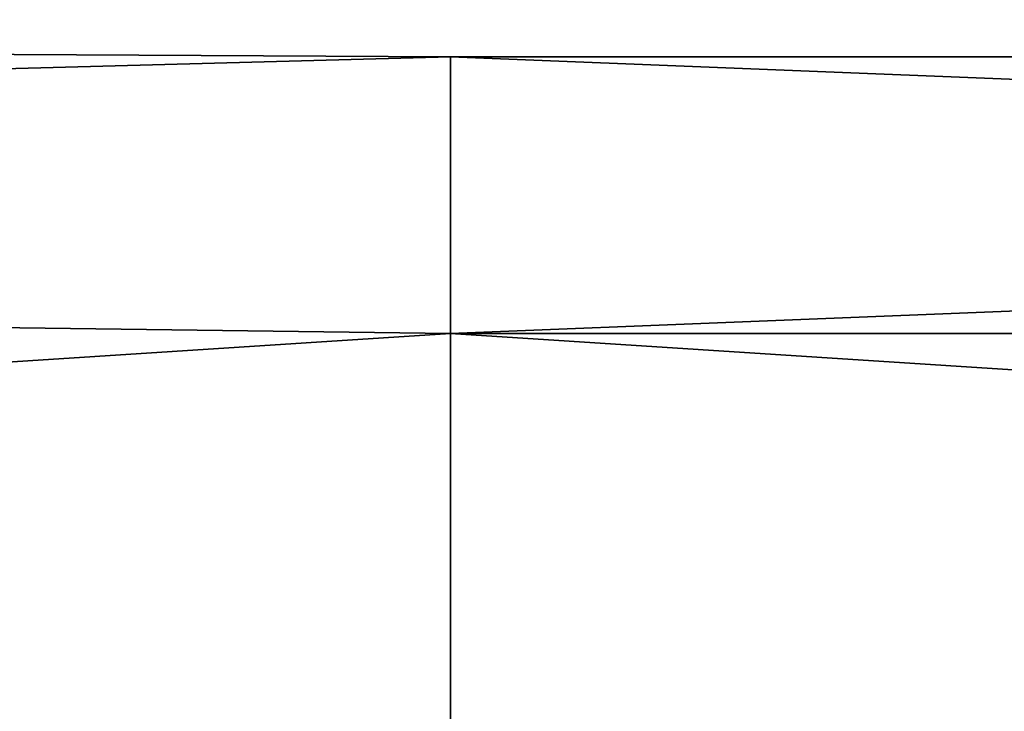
# Model space of a CAD drawing. Extents: x -252 to 252, y -10 to 987.
# Tile 232 of 256: x -116.23 to -101.99, y 928.5 to 938.5. Entities that reach past the tile are written whole.
import ezdxf

# ---------------------------------------------------------------- set-up
doc = ezdxf.new("R2010")
doc.units = 0
doc.header["$LTSCALE"] = 65.185185
doc.layers.add('3929', color=7, linetype='CONTINUOUS')

msp = doc.modelspace()

# ---------------------------------------------------------------- linework, layer by layer
at = {"layer": '3929', "color": 7, "linetype": 'CONTINUOUS'}
for points in [[(-210, 938.5), (-210, 935.278, 7.778), (-110, 937.962, 3.399), (-210, 938.5)], [(-210, 935.278, -7.778), (-210, 938.5), (-110, 937.962, -3.399), (-210, 935.278, -7.778)], [(-110, 937.962, -3.399), (-210, 938.5), (-110, 937.962, 3.399), (-110, 937.962, -3.399)], [(-110, 933.966, -8.899), (-210, 935.278, -7.778), (-110, 937.962, -3.399), (-110, 933.966, -8.899)], [(-110, 937.962, 3.399), (-210, 935.278, 7.778), (-110, 933.966, 8.899), (-110, 937.962, 3.399)], [(-110, 933.966, -8.899), (-110, 937.962, -3.399), (-9.9, 933.966, -8.899), (-110, 933.966, -8.899)], [(-110, 937.962, -3.399), (-110, 937.962, 3.399), (-9.9, 937.962, -3.399), (-110, 937.962, -3.399)], [(-110, 937.962, -3.399), (-9.9, 937.962, -3.399), (-9.9, 933.966, -8.899), (-110, 937.962, -3.399)], [(-110, 937.962, 3.399), (-110, 933.966, 8.899), (-9.9, 937.962, 3.399), (-110, 937.962, 3.399)], [(-110, 937.962, 3.399), (-9.9, 937.962, 3.399), (-9.9, 937.962, -3.399), (-110, 937.962, 3.399)], [(-110, 933.966, 8.899), (-9.9, 933.966, 8.899), (-9.9, 937.962, 3.399), (-110, 933.966, 8.899)], [(-110, 927.5, -11), (-210, 935.278, -7.778), (-110, 933.966, -8.899), (-110, 927.5, -11)], [(-210, 935.278, 7.778), (-210, 927.5, 11), (-110, 933.966, 8.899), (-210, 935.278, 7.778)], [(-210, 927.5, -11), (-210, 935.278, -7.778), (-110, 927.5, -11), (-210, 927.5, -11)], [(-110, 933.966, 8.899), (-210, 927.5, 11), (-110, 927.5, 11), (-110, 933.966, 8.899)], [(-110, 927.5, -11), (-110, 933.966, -8.899), (-9.9, 927.5, -11), (-110, 927.5, -11)], [(-9.9, 927.5, -11), (-110, 933.966, -8.899), (-9.9, 933.966, -8.899), (-9.9, 927.5, -11)], [(-110, 933.966, 8.899), (-110, 927.5, 11), (-9.9, 933.966, 8.899), (-110, 933.966, 8.899)], [(-110, 927.5, 11), (-9.9, 927.5, 11), (-9.9, 933.966, 8.899), (-110, 927.5, 11)]]:
    msp.add_3dface(points, dxfattribs=at)

doc.saveas('drawing.dxf')
